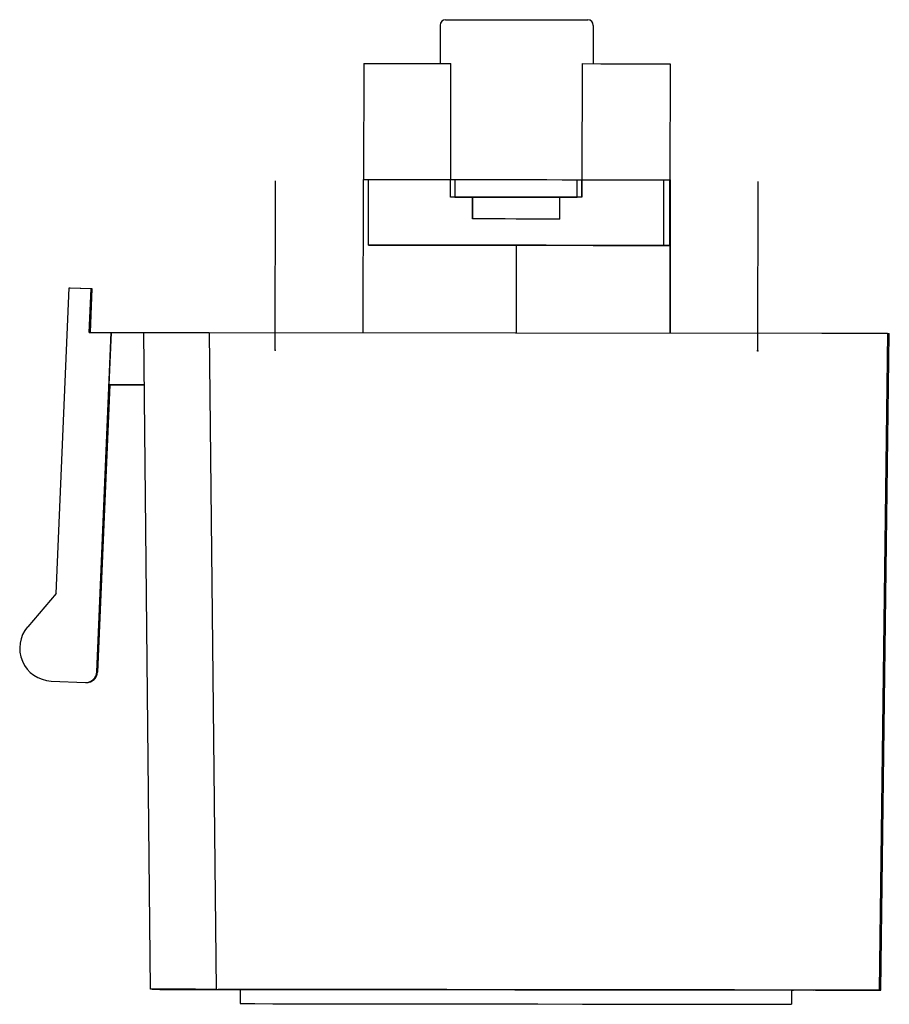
# Model space of a CAD drawing. Header units: millimetres. Extents: x -32 to 320, y 12 to 275.
# Tile 16 of 17: x 194 to 234, y 230 to 275. Entities that reach past the tile are written whole.
import ezdxf

# ---------------------------------------------------------------- set-up
doc = ezdxf.new("R2010")
doc.units = ezdxf.units.MM
doc.header["$PDSIZE"] = -1

msp = doc.modelspace()

# ---------------------------------------------------------------- linework, layer by layer
at = {"color": 7, "linetype": 'Continuous', "lineweight": 25}
for p, q in [((213.437, 274.899), (213.435, 273.149)), ((213.687, 275.148), (220.187, 275.141)), ((220.195, 275.14), (220.193, 275.141)), ((220.437, 274.89), (220.435, 273.14)), ((220.439, 274.89), (220.437, 274.89)), ((220.439, 274.89), (220.437, 273.14)), ((209.944, 273.153), (209.938, 267.853)), ((213.92, 267.849), (213.927, 273.148)), ((213.935, 273.148), (213.927, 273.148)), ((213.928, 267.849), (213.935, 273.148)), ((219.927, 273.141), (219.92, 267.841)), ((223.944, 273.136), (223.938, 267.836)), ((209.919, 267.853), (209.91, 260.854)), ((209.919, 267.853), (210.169, 267.853)), ((210.165, 264.853), (210.169, 267.853)), ((213.907, 267.049), (213.908, 267.849)), ((214.111, 267.848), (214.11, 267.048)), ((219.703, 267.042), (219.704, 267.842)), ((219.908, 267.841), (219.907, 267.041)), ((219.908, 267.841), (219.914, 267.841)), ((219.913, 267.041), (219.914, 267.841)), ((223.665, 264.837), (223.669, 267.837)), ((223.669, 267.837), (223.919, 267.836)), ((223.919, 267.836), (223.915, 264.836)), ((223.919, 267.836), (223.957, 267.835)), ((223.957, 267.835), (223.948, 260.837)), ((213.913, 267.049), (213.907, 267.049)), ((214.913, 267.047), (214.911, 266.047)), ((214.922, 267.047), (214.913, 267.047)), ((214.921, 266.047), (214.922, 267.047)), ((218.913, 267.042), (214.922, 267.047)), ((218.911, 266.042), (218.913, 267.042)), ((219.907, 267.041), (219.913, 267.041)), ((216.915, 264.845), (210.165, 264.853)), ((216.915, 264.845), (216.91, 260.845)), ((223.665, 264.837), (223.915, 264.836)), ((223.915, 264.836), (223.934, 264.836)), ((223.934, 264.836), (223.929, 260.837)), ((195.896, 248.938), (196.489, 262.909)), ((196.489, 262.909), (197.488, 262.867)), ((196.489, 262.909), (196.525, 262.908)), ((196.525, 262.908), (197.524, 262.866)), ((197.403, 260.868), (197.488, 262.867)), ((197.524, 262.866), (197.439, 260.868)), ((197.488, 262.867), (197.524, 262.866)), ((197.403, 260.868), (198.404, 260.867)), ((197.746, 245.357), (198.404, 260.867)), ((198.405, 260.867), (198.304, 258.467)), ((198.404, 260.867), (198.405, 260.867)), ((198.405, 260.867), (199.891, 260.865)), ((200.206, 230.865), (199.891, 260.866)), ((202.883, 260.862), (203.197, 230.862)), ((202.883, 260.862), (230.883, 260.828)), ((233.891, 260.825), (233.506, 230.825)), ((233.58, 230.823), (233.968, 260.823)), ((233.891, 260.825), (233.968, 260.823)), ((198.338, 258.466), (197.782, 245.356)), ((198.304, 258.467), (199.916, 258.465)), ((198.336, 258.466), (198.304, 258.467)), ((199.916, 258.465), (198.336, 258.466)), ((195.896, 248.938), (194.588, 247.424)), ((197.746, 245.357), (197.782, 245.356)), ((195.659, 244.945), (197.225, 244.878)), ((200.28, 230.864), (200.206, 230.865)), ((203.197, 230.862), (230.498, 230.829)), ((204.293, 230.859), (203.288, 230.86)), ((204.193, 230.86), (204.293, 230.86)), ((204.293, 230.86), (204.292, 230.21)), ((229.493, 230.829), (229.492, 230.179)), ((229.493, 230.829), (229.593, 230.829)), ((230.589, 230.827), (229.493, 230.828)), ((233.506, 230.825), (233.58, 230.823)), ((229.487, 230.179), (229.492, 230.179))]:
    msp.add_line(p, q, dxfattribs=at)
at = {"color": 7, "linetype": 'Continuous'}
for p, q in [((205.898, 260.058), (205.908, 267.794)), ((227.958, 260.03), (227.968, 267.766)), ((205.898, 260.058), (205.888, 260.059)), ((227.958, 260.03), (227.918, 260.031)), ((216.893, 230.844), (216.882, 230.845))]:
    msp.add_line(p, q, dxfattribs=at)
at = {"color": 7, "linetype": 'Continuous', "lineweight": 25, "flags": 128}
for points in [[(209.944, 273.153), (210.117, 273.153), (210.636, 273.152), (211.475, 273.151), (212.591, 273.15), (213.927, 273.148)], [(219.927, 273.141), (220.787, 273.14), (221.571, 273.139), (222.263, 273.138), (222.85, 273.137), (223.319, 273.137), (223.662, 273.136), (223.872, 273.136), (223.944, 273.136)], [(210.169, 267.853), (210.604, 267.852), (211.051, 267.852), (211.507, 267.851), (211.973, 267.851), (212.448, 267.85), (212.93, 267.85), (213.419, 267.849), (213.914, 267.849)], [(213.908, 267.849), (213.912, 267.849), (213.923, 267.849), (213.941, 267.849), (213.965, 267.849), (213.996, 267.849), (214.031, 267.849), (214.07, 267.848), (214.111, 267.848)], [(214.111, 267.848), (214.805, 267.848), (215.503, 267.847), (216.204, 267.846), (216.907, 267.845), (217.61, 267.844), (218.311, 267.843), (219.01, 267.842), (219.704, 267.842)], [(219.704, 267.842), (219.745, 267.842), (219.784, 267.842), (219.82, 267.841), (219.85, 267.841), (219.875, 267.841), (219.893, 267.841), (219.904, 267.841), (219.908, 267.841)], [(219.914, 267.841), (220.41, 267.841), (220.9, 267.84), (221.383, 267.839), (221.859, 267.839), (222.326, 267.838), (222.784, 267.838), (223.232, 267.837), (223.669, 267.837)], [(214.11, 267.048), (214.069, 267.048), (214.03, 267.049), (213.995, 267.049), (213.964, 267.049), (213.94, 267.049), (213.922, 267.049), (213.911, 267.049), (213.907, 267.049)], [(214.913, 267.047), (214.787, 267.047), (214.661, 267.048), (214.536, 267.048), (214.411, 267.048), (214.286, 267.048), (214.161, 267.048), (214.037, 267.048), (213.913, 267.049)], [(214.11, 267.048), (214.804, 267.048), (215.502, 267.047), (216.203, 267.046), (216.906, 267.045), (217.609, 267.044), (218.31, 267.043), (219.009, 267.042), (219.703, 267.042)], [(219.913, 267.041), (219.789, 267.041), (219.665, 267.042), (219.54, 267.042), (219.415, 267.042), (219.29, 267.042), (219.164, 267.042), (219.039, 267.042), (218.913, 267.042)], [(219.907, 267.041), (219.903, 267.041), (219.892, 267.041), (219.874, 267.041), (219.849, 267.041), (219.819, 267.041), (219.783, 267.042), (219.744, 267.042), (219.703, 267.042)], [(218.911, 266.042), (218.414, 266.043), (217.914, 266.044), (217.413, 266.044), (216.911, 266.045), (216.409, 266.046), (215.908, 266.046), (215.408, 266.047), (214.911, 266.047)], [(210.165, 264.853), (211.724, 264.851), (213.391, 264.849), (215.131, 264.847), (216.91, 264.845), (218.688, 264.843), (220.431, 264.841), (222.101, 264.839), (223.665, 264.837)], [(223.934, 264.836), (223.796, 264.836), (223.394, 264.837), (222.744, 264.838), (221.87, 264.839), (220.807, 264.84), (219.595, 264.841), (218.281, 264.843), (216.915, 264.845)], [(229.593, 230.829), (229.414, 230.829), (228.894, 230.83), (228.046, 230.831), (226.894, 230.833), (225.469, 230.835), (223.81, 230.837), (221.963, 230.839), (219.977, 230.841), (217.907, 230.844), (215.81, 230.846), (213.742, 230.849), (211.76, 230.851), (209.918, 230.853), (208.266, 230.855), (206.85, 230.857), (205.707, 230.858), (204.87, 230.859), (204.361, 230.86), (204.193, 230.86)], [(204.292, 230.21), (204.458, 230.21), (204.964, 230.209), (205.794, 230.208), (206.928, 230.207), (208.333, 230.205), (209.972, 230.203), (211.799, 230.201), (213.766, 230.199), (215.817, 230.196), (217.898, 230.194), (219.952, 230.191), (221.922, 230.189), (223.755, 230.187), (225.401, 230.185), (226.814, 230.183), (227.957, 230.181), (228.798, 230.18), (229.315, 230.179), (229.487, 230.179)]]:
    msp.add_lwpolyline(points, dxfattribs=at)
at = {"color": 7, "linetype": 'Continuous', "lineweight": 25}
for centre, radius, start, end in [((213.687, 274.898), 0.25, 89.9307, 179.9307), ((220.187, 274.891), 0.25, 359.9305, 89.9305), ((220.189, 274.891), 0.25, 359.9305, 88.6602), ((195.722, 246.443), 1.5, 139.1612, 267.57), ((197.247, 245.378), 0.5, 267.5703, 357.5704), ((197.282, 245.377), 0.5, 267.5703, 357.5704)]:
    msp.add_arc(centre, radius, start, end, dxfattribs=at)
for points in [[(199.891, 260.866), (199.943, 260.866), (200.05, 260.866), (200.859, 260.865), (201.867, 260.864), (202.553, 260.863), (202.883, 260.862)], [(230.883, 260.828), (231.308, 260.828), (232.193, 260.827), (233.202, 260.826), (233.79, 260.825), (233.858, 260.825), (233.891, 260.825)], [(203.197, 230.862), (202.772, 230.862), (201.888, 230.864), (200.884, 230.865), (200.301, 230.865), (200.237, 230.865), (200.206, 230.865)], [(200.28, 230.864), (200.334, 230.864), (200.447, 230.863), (201.261, 230.862), (202.272, 230.861), (202.958, 230.86), (203.288, 230.86)], [(233.506, 230.825), (233.451, 230.825), (233.339, 230.825), (232.525, 230.826), (231.514, 230.828), (230.827, 230.828), (230.498, 230.829)], [(230.589, 230.827), (231.014, 230.826), (231.898, 230.825), (232.902, 230.824), (233.485, 230.823), (233.549, 230.823), (233.58, 230.823)]]:
    msp.add_open_spline(points, degree=3, knots=[0, 0, 0, 0, 0.270268, 0.562427, 0.78973, 1, 1, 1, 1], dxfattribs=at)
at = {"color": 7, "linetype": 'Continuous'}
for p in [(205.898, 260.058), (227.958, 260.03), (216.893, 230.844)]:
    msp.add_point(p, dxfattribs=at)

doc.saveas('drawing.dxf')
